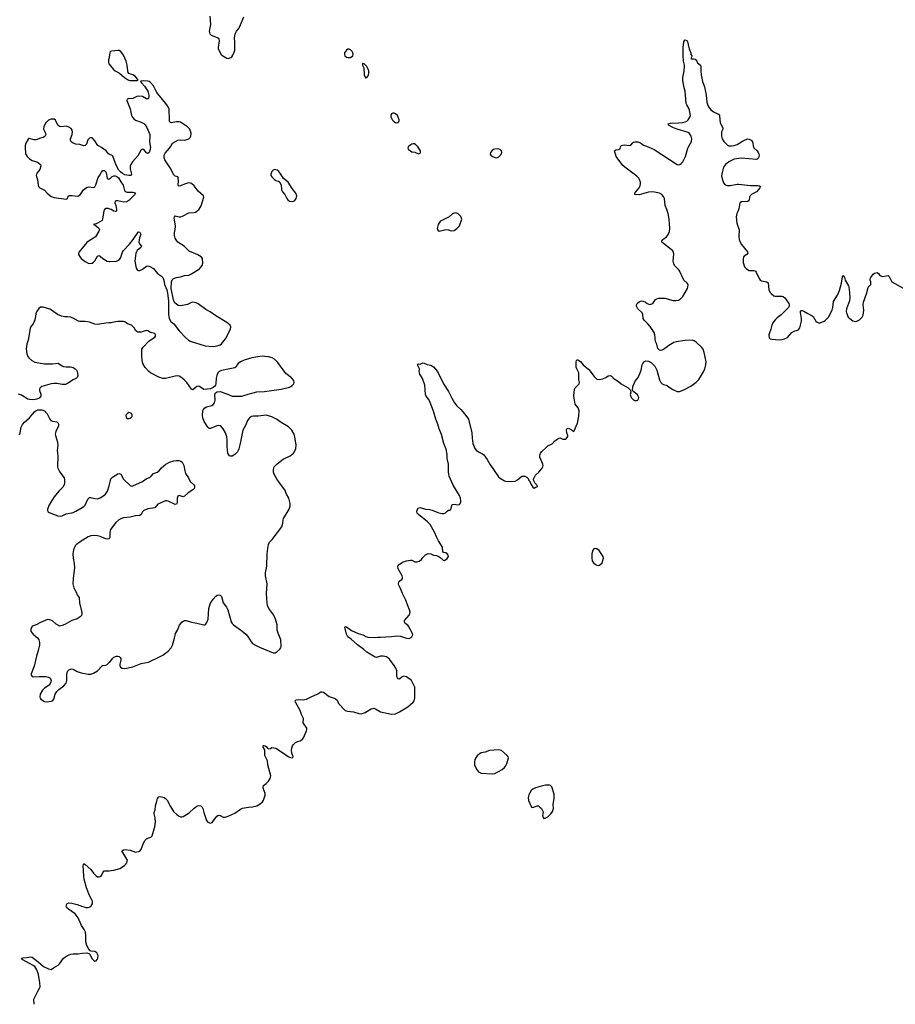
# Model space of a CAD drawing. Header units: inches. Extents: x 1649826 to 1814874, y 507393 to 641959.
# Tile 2 of 131: x 1688685 to 1701557, y 507393 to 521859. Entities that reach past the tile are written whole.
import ezdxf

# ---------------------------------------------------------------- set-up
doc = ezdxf.new("R2010")
doc.units = ezdxf.units.IN
doc.header["$MEASUREMENT"] = 0
for name, color, linetype in [('B6580', 7, 'Continuous'), ('B6581', 7, 'Continuous'), ('B6582', 7, 'Continuous'), ('B6590', 7, 'Continuous'), ('B6591', 7, 'Continuous'), ('B6592', 7, 'Continuous'), ('B7501', 7, 'Continuous')]:
    doc.layers.add(name, color=color, linetype=linetype)

msp = doc.modelspace()

# ---------------------------------------------------------------- linework, layer by layer
at = {"layer": 'B6580', "color": 6, "elevation": 300}
msp.add_lwpolyline([(1688896, 507393), (1688895, 507470), (1688950, 507586), (1688978, 507630), (1688985, 507650), (1688982, 507710), (1688963, 507830), (1688939, 507899), (1688907, 507947), (1688885, 507965), (1688829, 507990), (1688730, 508046), (1688712, 508070), (1688730, 508078), (1688790, 508080), (1688850, 508089), (1688870, 508086), (1688959, 508019), (1689036, 507950), (1689110, 507914), (1689150, 507905), (1689181, 507930), (1689250, 507969), (1689270, 507987), (1689329, 508071), (1689390, 508112), (1689436, 508130), (1689470, 508135), (1689547, 508133), (1689610, 508145), (1689671, 508151), (1689701, 508141), (1689713, 508133), (1689750, 508061), (1689770, 508039), (1689790, 508028), (1689810, 508034), (1689824, 508050), (1689834, 508070), (1689837, 508110), (1689821, 508150), (1689790, 508169), (1689735, 508175), (1689720, 508180), (1689701, 508201), (1689670, 508255), (1689657, 508310), (1689657, 508410), (1689652, 508452), (1689633, 508493), (1689593, 508550), (1689545, 508665), (1689501, 508721), (1689402, 508790), (1689379, 508810), (1689369, 508830), (1689379, 508870), (1689410, 508882), (1689450, 508880), (1689530, 508860), (1689610, 508829), (1689663, 508817), (1689690, 508817), (1689730, 508828), (1689748, 508852), (1689755, 508870), (1689755, 508910), (1689748, 508930), (1689712, 508992), (1689666, 509106), (1689633, 509230), (1689626, 509273), (1689625, 509365), (1689617, 509423), (1689623, 509450), (1689630, 509461), (1689650, 509448), (1689732, 509372), (1689770, 509322), (1689810, 509281), (1689830, 509268), (1689850, 509265), (1689870, 509271), (1689890, 509284), (1689910, 509331), (1689928, 509352), (1690000, 509356)], dxfattribs=at)
at = {"layer": 'B6581', "color": 6, "elevation": 400}
for points in [[(1688766, 520000), (1688765, 519985), (1688772, 519890), (1688793, 519850), (1688830, 519815), (1688867, 519790), (1688946, 519766), (1688993, 519730), (1688996, 519710), (1688980, 519660), (1688940, 519610), (1688931, 519590), (1688929, 519570), (1688946, 519510), (1688956, 519430), (1688964, 519410), (1688982, 519390), (1689052, 519352), (1689090, 519310), (1689150, 519263), (1689190, 519247), (1689370, 519221), (1689388, 519232), (1689393, 519250), (1689408, 519270), (1689424, 519276), (1689456, 519276), (1689530, 519265), (1689550, 519269), (1689574, 519286), (1689623, 519357), (1689666, 519394), (1689703, 519403), (1689770, 519395), (1689790, 519404), (1689806, 519434), (1689839, 519541), (1689865, 519575), (1689890, 519621), (1689910, 519641), (1689930, 519645), (1689949, 519629), (1689958, 519610), (1689970, 519533), (1689982, 519522), (1689990, 519517), (1690000, 519520)], [(1690000, 519883), (1689990, 519890), (1689957, 519930), (1689890, 519980), (1689853, 520000)], [(1690000, 519082), (1689990, 519085), (1689957, 519083), (1689931, 519069), (1689921, 519050), (1689905, 518930), (1689897, 518910), (1689830, 518868), (1689810, 518859), (1689784, 518856), (1689772, 518850), (1689790, 518843), (1689850, 518795), (1689857, 518770), (1689851, 518750), (1689801, 518670), (1689772, 518648), (1689705, 518610), (1689670, 518584), (1689561, 518450), (1689552, 518430), (1689552, 518410), (1689572, 518370), (1689591, 518350), (1689650, 518306), (1689690, 518282), (1689710, 518277), (1689750, 518282), (1689770, 518295), (1689790, 518317), (1689830, 518385), (1689850, 518394), (1689870, 518385), (1689910, 518351), (1689970, 518312), (1690000, 518308)], [(1690000, 517403), (1689950, 517401), (1689830, 517379), (1689790, 517385), (1689713, 517413), (1689650, 517425), (1689570, 517427), (1689550, 517432), (1689470, 517475), (1689430, 517489), (1689390, 517493), (1689350, 517491), (1689301, 517501), (1689240, 517530), (1689170, 517582), (1689130, 517604), (1689030, 517633), (1688990, 517635), (1688965, 517615), (1688933, 517567), (1688923, 517537), (1688914, 517470), (1688904, 517436), (1688882, 517390), (1688851, 517350), (1688838, 517322), (1688812, 517150), (1688792, 517090), (1688782, 517022), (1688789, 516950), (1688804, 516910), (1688818, 516890), (1688863, 516850), (1688910, 516827), (1689050, 516802), (1689110, 516805), (1689170, 516801), (1689250, 516814), (1689298, 516778), (1689330, 516764), (1689370, 516758), (1689430, 516757), (1689470, 516749), (1689503, 516730), (1689520, 516710), (1689529, 516690), (1689538, 516630), (1689530, 516602), (1689519, 516590), (1689470, 516568), (1689390, 516513), (1689359, 516501), (1689310, 516499), (1689230, 516513), (1689190, 516516), (1689150, 516509), (1689011, 516469), (1688985, 516450), (1688975, 516430), (1688975, 516410), (1688997, 516357), (1688995, 516330), (1688970, 516300), (1688936, 516284), (1688890, 516274), (1688830, 516278), (1688806, 516286), (1688710, 516343), (1688670, 516357)], [(1688682, 515758), (1688692, 515788), (1688706, 515870), (1688726, 515910), (1688755, 515945), (1688828, 516010), (1688904, 516096), (1688930, 516118), (1688953, 516127), (1688990, 516129), (1689010, 516127), (1689049, 516110), (1689090, 516070), (1689128, 515990), (1689145, 515970), (1689170, 515959), (1689230, 515953), (1689241, 515941), (1689250, 515930), (1689256, 515910), (1689254, 515890), (1689216, 515810), (1689209, 515770), (1689211, 515750), (1689241, 515650), (1689248, 515610), (1689237, 515530), (1689248, 515450), (1689240, 515290), (1689246, 515270), (1689277, 515210), (1689338, 515130), (1689344, 515104), (1689342, 515050), (1689340, 515030), (1689324, 514996), (1689259, 514930), (1689193, 514847), (1689119, 514730), (1689093, 514670), (1689094, 514650), (1689104, 514630), (1689118, 514618), (1689248, 514568), (1689290, 514564), (1689310, 514569), (1689370, 514600), (1689470, 514621), (1689510, 514638), (1689604, 514690), (1689630, 514707), (1689650, 514728), (1689686, 514814), (1689710, 514837), (1689730, 514840), (1689790, 514823), (1689830, 514821), (1689870, 514835), (1689910, 514861), (1689948, 514890), (1689975, 514930), (1690000, 515010)], [(1690000, 514230), (1689974, 514226), (1689950, 514230), (1689870, 514265), (1689830, 514275), (1689770, 514280), (1689730, 514276), (1689690, 514260), (1689572, 514190), (1689519, 514150), (1689502, 514130), (1689476, 514070), (1689467, 514010), (1689471, 513950), (1689488, 513870), (1689490, 513810), (1689471, 513650), (1689465, 513570), (1689480, 513510), (1689517, 513450), (1689529, 513409), (1689562, 513370), (1689564, 513290), (1689598, 513150), (1689600, 513130), (1689593, 513107), (1689575, 513085), (1689530, 513057), (1689450, 513031), (1689350, 512971), (1689310, 512956), (1689271, 512951), (1689257, 512957), (1689220, 512980), (1689170, 513027), (1689130, 513042), (1689095, 513045), (1688990, 513002), (1688930, 512970), (1688871, 512950), (1688850, 512906), (1688850, 512870), (1688882, 512830), (1688952, 512772), (1688968, 512748), (1688977, 512710), (1688975, 512670), (1688957, 512590), (1688932, 512510), (1688897, 512363), (1688855, 512250), (1688856, 512230), (1688867, 512207), (1688882, 512202), (1688970, 512209), (1689070, 512207), (1689110, 512199), (1689129, 512189), (1689138, 512178), (1689147, 512150), (1689145, 512130), (1689135, 512105), (1689117, 512083), (1689050, 512037), (1689020, 512010), (1688985, 511950), (1688980, 511910), (1688985, 511890), (1688996, 511876), (1689050, 511844), (1689090, 511837), (1689150, 511846), (1689170, 511854), (1689186, 511874), (1689209, 511950), (1689233, 511987), (1689262, 512018), (1689332, 512070), (1689367, 512110), (1689380, 512150), (1689379, 512230), (1689382, 512270), (1689392, 512290), (1689410, 512307), (1689430, 512318), (1689450, 512321), (1689470, 512316), (1689530, 512283), (1689590, 512261), (1689690, 512241), (1689730, 512243), (1689770, 512257), (1689830, 512294), (1689896, 512364), (1689910, 512370), (1689950, 512376), (1689970, 512385), (1690000, 512413)]]:
    msp.add_lwpolyline(points, dxfattribs=at)
at = {"layer": 'B6582', "color": 6, "elevation": 400}
for points in [[(1690000, 521306), (1689989, 521269), (1689989, 521230), (1689998, 521210), (1690000, 521208)], [(1689853, 520000), (1689832, 520012), (1689790, 520081), (1689767, 520110), (1689750, 520121), (1689730, 520124), (1689710, 520116), (1689688, 520092), (1689666, 520030), (1689650, 520009), (1689630, 520007), (1689570, 520025), (1689510, 520031), (1689470, 520043), (1689443, 520063), (1689430, 520090), (1689431, 520110), (1689455, 520170), (1689462, 520210), (1689457, 520237), (1689440, 520260), (1689410, 520282), (1689373, 520293), (1689290, 520283), (1689269, 520289), (1689244, 520310), (1689210, 520382), (1689190, 520398), (1689150, 520399), (1689110, 520382), (1689070, 520342), (1689040, 520290), (1689037, 520250), (1689065, 520190), (1689069, 520170), (1689056, 520144), (1689032, 520130), (1688990, 520120), (1688930, 520094), (1688896, 520096), (1688827, 520113), (1688810, 520102), (1688776, 520044), (1688767, 520013), (1688766, 520000)]]:
    msp.add_lwpolyline(points, dxfattribs=at)
at = {"layer": 'B6590', "color": 6, "elevation": 300}
msp.add_lwpolyline([(1690000, 509356), (1690030, 509357), (1690070, 509365), (1690156, 509390), (1690226, 509430), (1690247, 509450), (1690261, 509470), (1690267, 509490), (1690268, 509510), (1690248, 509550), (1690202, 509622), (1690193, 509630), (1690190, 509650), (1690210, 509662), (1690234, 509666), (1690310, 509657), (1690390, 509630), (1690450, 509644), (1690472, 509668), (1690502, 509750), (1690530, 509803), (1690550, 509823), (1690570, 509835), (1690611, 509849), (1690635, 509870), (1690668, 509988), (1690671, 510000)], dxfattribs=at)
at = {"layer": 'B6591', "color": 6}
for points, elevation in [([(1690000, 518308), (1690010, 518307), (1690110, 518310), (1690149, 518331), (1690166, 518354), (1690197, 518443), (1690212, 518470), (1690300, 518560), (1690355, 518630), (1690425, 518735), (1690430, 518740), (1690450, 518736), (1690458, 518730), (1690468, 518710), (1690447, 518653), (1690439, 518590), (1690447, 518567), (1690476, 518530), (1690465, 518510), (1690411, 518470), (1690393, 518430), (1690380, 518310), (1690398, 518210), (1690410, 518186), (1690419, 518179), (1690430, 518172), (1690450, 518174), (1690490, 518192), (1690550, 518240), (1690570, 518241), (1690590, 518236), (1690650, 518202), (1690710, 518132), (1690770, 518090), (1690791, 518070), (1690806, 518030), (1690814, 517970), (1690846, 517890), (1690860, 517840), (1690872, 517730), (1690874, 517530), (1690885, 517470), (1690906, 517427), (1690950, 517390), (1691029, 517289), (1691123, 517190), (1691166, 517150), (1691190, 517134), (1691410, 517067), (1691530, 517058), (1691590, 517065), (1691630, 517081), (1691650, 517095), (1691711, 517170), (1691785, 517310), (1691788, 517348), (1691778, 517370), (1691732, 517410), (1691570, 517509), (1691486, 517566), (1691420, 517600), (1691310, 517683), (1691279, 517699), (1691230, 517710), (1691210, 517705), (1691150, 517677), (1691050, 517656), (1691021, 517661), (1690994, 517674), (1690962, 517702), (1690944, 517744), (1690913, 517910), (1690916, 518010), (1690925, 518035), (1690945, 518055), (1690990, 518073), (1691050, 518081), (1691110, 518099), (1691172, 518108), (1691210, 518124), (1691330, 518199), (1691368, 518250), (1691377, 518283), (1691371, 518350), (1691354, 518374), (1691304, 518404), (1691179, 518459), (1691103, 518530), (1691011, 518591), (1690984, 518624), (1690971, 518651), (1690962, 518690), (1690963, 518730), (1690977, 518810), (1690977, 518830), (1690955, 518945), (1690959, 518961), (1690970, 518977), (1691030, 518963), (1691056, 518964), (1691078, 518970), (1691170, 519019), (1691250, 519024), (1691270, 519030), (1691290, 519044), (1691324, 519076), (1691354, 519126), (1691390, 519250), (1691388, 519270), (1691310, 519341), (1691250, 519419), (1691211, 519451), (1691197, 519457), (1691170, 519461), (1691150, 519458), (1691110, 519445), (1691050, 519417), (1691030, 519414), (1691020, 519420), (1691013, 519430), (1691022, 519490), (1691016, 519536), (1691009, 519549), (1690970, 519562), (1690945, 519585), (1690905, 519670), (1690821, 519801), (1690809, 519830), (1690807, 519850), (1690810, 519870), (1690823, 519897), (1690887, 519970), (1690906, 520000)], 400), ([(1690604, 520000), (1690606, 519990), (1690604, 519950), (1690590, 519910), (1690570, 519895), (1690550, 519904), (1690510, 519953), (1690490, 519959), (1690470, 519945), (1690420, 519860), (1690345, 519770), (1690320, 519730), (1690311, 519709), (1690309, 519670), (1690330, 519590), (1690325, 519575), (1690315, 519570), (1690290, 519570), (1690230, 519579), (1690198, 519598), (1690165, 519625), (1690145, 519650), (1690103, 519723), (1690056, 519856), (1690046, 519866), (1690010, 519877), (1690000, 519883)], 400), ([(1690671, 510000), (1690683, 510070), (1690675, 510135), (1690660, 510190), (1690661, 510210), (1690676, 510250), (1690682, 510310), (1690703, 510377), (1690710, 510417), (1690730, 510442), (1690750, 510445), (1690790, 510437), (1690810, 510431), (1690830, 510415), (1690854, 510390), (1690900, 510300), (1690947, 510227), (1690998, 510178), (1691030, 510157), (1691050, 510149), (1691070, 510148), (1691090, 510154), (1691139, 510181), (1691175, 510205), (1691250, 510273), (1691290, 510303), (1691312, 510312), (1691350, 510308), (1691370, 510291), (1691380, 510270), (1691394, 510210), (1691433, 510093), (1691451, 510070), (1691490, 510055), (1691515, 510065), (1691582, 510158), (1691608, 510172), (1691630, 510168), (1691676, 510144), (1691690, 510140), (1691710, 510144), (1691760, 510160), (1691850, 510203), (1691930, 510260), (1691963, 510277), (1692048, 510290), (1692110, 510292), (1692171, 510309), (1692222, 510338), (1692254, 510366), (1692270, 510390), (1692293, 510467), (1692294, 510490), (1692264, 510570), (1692264, 510590), (1692270, 510610), (1692310, 510638), (1692344, 510670), (1692367, 510710), (1692375, 510750), (1692332, 510910), (1692326, 510970), (1692289, 511050), (1692287, 511130), (1692264, 511170), (1692264, 511190), (1692270, 511195), (1692292, 511192), (1692310, 511179), (1692330, 511155), (1692350, 511147), (1692370, 511151), (1692390, 511166), (1692450, 511157), (1692550, 511093), (1692630, 511033), (1692650, 511024), (1692690, 511016), (1692704, 511030), (1692684, 511084), (1692681, 511130), (1692684, 511156), (1692697, 511190), (1692710, 511212), (1692740, 511240), (1692770, 511253), (1692810, 511264), (1692838, 511282), (1692858, 511310), (1692902, 511410), (1692908, 511430), (1692907, 511450), (1692853, 511530), (1692856, 511590), (1692849, 511610), (1692828, 511650), (1692807, 511710), (1692738, 511830), (1692736, 511850), (1692750, 511864), (1692790, 511870), (1692853, 511867), (1692903, 511877), (1692970, 511910), (1693068, 511952), (1693110, 511984), (1693130, 511984), (1693150, 511977), (1693235, 511915), (1693310, 511893), (1693330, 511881), (1693350, 511861), (1693374, 511814), (1693392, 511792), (1693448, 511728), (1693470, 511712), (1693502, 511702), (1693590, 511689), (1693670, 511664), (1693710, 511659), (1693762, 511678), (1693850, 511735), (1693890, 511745), (1693916, 511736), (1693990, 511688), (1694150, 511656), (1694210, 511663), (1694270, 511690), (1694390, 511762), (1694470, 511830), (1694485, 511850), (1694496, 511890), (1694492, 512050), (1694457, 512130), (1694444, 512150), (1694370, 512202), (1694350, 512210), (1694330, 512212), (1694310, 512203), (1694270, 512172), (1694250, 512175), (1694238, 512190), (1694231, 512210), (1694227, 512290), (1694217, 512330), (1694192, 512372), (1694122, 512462), (1694076, 512496), (1694030, 512508), (1693990, 512508), (1693930, 512490), (1693910, 512493), (1693790, 512568), (1693746, 512606), (1693650, 512673), (1693558, 512758), (1693510, 512792), (1693491, 512830), (1693466, 512934), (1693470, 512942), (1693490, 512939), (1693565, 512885), (1693660, 512840), (1693730, 512819), (1693775, 512795), (1693805, 512785), (1693897, 512783), (1693951, 512789), (1693990, 512787), (1694070, 512794), (1694150, 512795), (1694230, 512807), (1694282, 512802), (1694370, 512770), (1694410, 512768), (1694438, 512782), (1694449, 512790), (1694461, 512810), (1694465, 512830), (1694400, 512950), (1694390, 512962), (1694350, 512990), (1694340, 513010), (1694343, 513030), (1694410, 513110), (1694420, 513130), (1694425, 513155), (1694417, 513190), (1694384, 513264), (1694364, 513330), (1694312, 513430), (1694284, 513504), (1694257, 513550), (1694255, 513570), (1694265, 513610), (1694304, 513636), (1694313, 513650), (1694315, 513670), (1694309, 513690), (1694250, 513790), (1694244, 513830), (1694250, 513846), (1694315, 513890), (1694370, 513907), (1694430, 513919), (1694450, 513919), (1694495, 513895), (1694530, 513896), (1694556, 513904), (1694590, 513926), (1694610, 513956), (1694650, 513996), (1694690, 514018), (1694730, 514011), (1694770, 513990), (1694810, 513986), (1694838, 513978), (1694862, 513962), (1694910, 513919), (1694930, 513915), (1694970, 513943), (1694989, 513970), (1694986, 513990), (1694970, 514012), (1694950, 514027), (1694913, 514033), (1694905, 514045), (1694900, 514110), (1694841, 514201), (1694816, 514250), (1694784, 514330), (1694720, 514440), (1694682, 514482), (1694546, 514590), (1694530, 514610), (1694525, 514630), (1694527, 514653), (1694541, 514679), (1694550, 514686), (1694570, 514690), (1694650, 514668), (1694710, 514663), (1694750, 514651), (1694830, 514618), (1694890, 514603), (1694918, 514602), (1694945, 514615), (1694970, 514640), (1694990, 514652), (1695009, 514651), (1695024, 514656), (1695037, 514723), (1695044, 514736), (1695070, 514742), (1695130, 514730), (1695150, 514735), (1695170, 514768), (1695172, 514790), (1695165, 514830), (1695150, 514867), (1695058, 515018), (1695000, 515150), (1694990, 515210), (1694988, 515328), (1694969, 515410), (1694968, 515470), (1694955, 515550), (1694922, 515630), (1694884, 515764), (1694851, 515850), (1694834, 515914), (1694801, 515990), (1694766, 516106), (1694717, 516237), (1694700, 516280), (1694660, 516330), (1694652, 516350), (1694639, 516490), (1694605, 516585), (1694567, 516650), (1694557, 516690), (1694561, 516730), (1694541, 516770), (1694535, 516790), (1694540, 516800), (1694550, 516805), (1694570, 516796), (1694610, 516818), (1694630, 516815), (1694674, 516794), (1694730, 516783), (1694770, 516759), (1694825, 516690), (1694913, 516510), (1694990, 516395), (1695037, 516297), (1695076, 516230), (1695110, 516187), (1695171, 516131), (1695230, 516065), (1695283, 515990), (1695331, 515790), (1695336, 515710), (1695347, 515630), (1695378, 515558), (1695396, 515536), (1695431, 515510), (1695490, 515482), (1695506, 515466), (1695559, 515399), (1695598, 515330), (1695724, 515144), (1695750, 515122), (1695810, 515085), (1695830, 515078), (1695866, 515074), (1695970, 515080), (1696002, 515098), (1696069, 515150), (1696110, 515152), (1696138, 515138), (1696158, 515118), (1696171, 515090), (1696187, 515070), (1696190, 515054), (1696205, 515030), (1696230, 514992), (1696250, 514974), (1696270, 514992), (1696290, 514994), (1696298, 515010), (1696256, 515056), (1696243, 515083), (1696239, 515110), (1696246, 515130), (1696270, 515167), (1696317, 515210), (1696364, 515270), (1696377, 515290), (1696381, 515310), (1696377, 515330), (1696332, 515430), (1696329, 515451), (1696343, 515490), (1696363, 515517), (1696424, 515576), (1696450, 515596), (1696513, 515627), (1696554, 515670), (1696610, 515711), (1696630, 515714), (1696670, 515697), (1696690, 515694), (1696710, 515696), (1696719, 515701), (1696745, 515735), (1696745, 515750), (1696729, 515790), (1696721, 515830), (1696729, 515850), (1696750, 515859), (1696790, 515839), (1696810, 515818), (1696830, 515811), (1696884, 515930), (1696907, 516033), (1696909, 516110), (1696896, 516156), (1696850, 516212), (1696831, 516330), (1696840, 516430), (1696851, 516450), (1696910, 516510), (1696912, 516530), (1696906, 516570), (1696907, 516650), (1696903, 516670), (1696873, 516730), (1696866, 516754), (1696866, 516834), (1696870, 516852), (1696879, 516861), (1696890, 516864), (1696930, 516837), (1696970, 516788), (1697050, 516721), (1697130, 516617), (1697170, 516580), (1697210, 516572), (1697258, 516582), (1697300, 516600), (1697334, 516626), (1697370, 516631), (1697398, 516610), (1697411, 516591), (1697490, 516545), (1697527, 516510), (1697631, 516450), (1697661, 516421), (1697666, 516410), (1697667, 516387), (1697661, 516350), (1697672, 516310), (1697710, 516273), (1697730, 516264), (1697750, 516262), (1697771, 516270), (1697784, 516290), (1697785, 516310), (1697768, 516348), (1697713, 516390), (1697694, 516410), (1697700, 516470), (1697732, 516550), (1697777, 516603), (1697808, 516670), (1697820, 516710), (1697834, 516786), (1697843, 516810), (1697870, 516839), (1697890, 516847), (1697930, 516843), (1697970, 516823), (1698020, 516770), (1698050, 516711), (1698090, 516567), (1698110, 516530), (1698128, 516510), (1698150, 516498), (1698190, 516490), (1698210, 516481), (1698248, 516448), (1698284, 516424), (1698350, 516396), (1698384, 516396), (1698450, 516420), (1698550, 516477), (1698630, 516533), (1698668, 516572), (1698695, 516610), (1698736, 516684), (1698756, 516730), (1698773, 516790), (1698776, 516830), (1698749, 516970), (1698730, 517016), (1698708, 517050), (1698630, 517122), (1698602, 517142), (1698570, 517150), (1698470, 517146), (1698334, 517126), (1698303, 517117), (1698227, 517073), (1698150, 517013), (1698110, 516999), (1698090, 517004), (1698068, 517030), (1698052, 517090), (1698034, 517130), (1698026, 517170), (1698028, 517190), (1698022, 517230), (1698010, 517261), (1697952, 517350), (1697920, 517390), (1697865, 517445), (1697852, 517470), (1697843, 517530), (1697834, 517550), (1697774, 517610), (1697753, 517650), (1697752, 517670), (1697763, 517690), (1697790, 517713), (1697810, 517722), (1697830, 517727), (1697850, 517725), (1697884, 517710), (1697910, 517688), (1697950, 517673), (1697990, 517687), (1698033, 517747), (1698050, 517759), (1698074, 517766), (1698170, 517767), (1698290, 517733), (1698330, 517732), (1698370, 517739), (1698401, 517759), (1698434, 517790), (1698501, 517910), (1698508, 517930), (1698510, 517970), (1698498, 517990), (1698450, 518030), (1698383, 518170), (1698370, 518190), (1698311, 518250), (1698300, 518270), (1698292, 518310), (1698299, 518419), (1698293, 518450), (1698285, 518465), (1698126, 518590), (1698124, 518610), (1698140, 518630), (1698192, 518670), (1698210, 518690), (1698236, 518744), (1698242, 518790), (1698232, 518930), (1698218, 519010), (1698200, 519070), (1698172, 519130), (1698163, 519230), (1698150, 519263), (1698127, 519290), (1698091, 519310), (1697990, 519328), (1697930, 519325), (1697790, 519288), (1697729, 519290), (1697729, 519310), (1697741, 519330), (1697790, 519390), (1697804, 519416), (1697811, 519450), (1697809, 519471), (1697796, 519510), (1697785, 519530), (1697759, 519558), (1697580, 519690), (1697550, 519719), (1697454, 519850), (1697429, 519930), (1697450, 519945), (1697486, 519950), (1697510, 519962), (1697518, 519990), (1697524, 520000)], 300), ([(1694408, 520000), (1694394, 519990), (1694392, 519970), (1694402, 519950), (1694431, 519930), (1694450, 519920), (1694493, 519913), (1694550, 519889), (1694570, 519896), (1694576, 519910), (1694575, 519930), (1694531, 520000)], 400), ([(1697898, 520000), (1697970, 519973), (1698010, 519951), (1698350, 519733), (1698370, 519728), (1698390, 519732), (1698410, 519744), (1698431, 519769), (1698473, 519847), (1698507, 519973), (1698522, 520000)], 300), ([(1699469, 520000), (1699470, 519990), (1699477, 519977), (1699527, 519930), (1699543, 519910), (1699551, 519890), (1699556, 519870), (1699544, 519830), (1699528, 519812), (1699514, 519806), (1699290, 519826), (1699190, 519810), (1699110, 519770), (1699059, 519730), (1699033, 519690), (1699010, 519616), (1699003, 519563), (1699010, 519521), (1699030, 519462), (1699050, 519437), (1699070, 519427), (1699090, 519422), (1699130, 519424), (1699230, 519444), (1699250, 519444), (1699430, 519424), (1699542, 519422), (1699559, 519419), (1699574, 519410), (1699567, 519390), (1699553, 519370), (1699515, 519330), (1699450, 519294), (1699424, 519270), (1699413, 519250), (1699408, 519210), (1699402, 519198), (1699391, 519190), (1699374, 519186), (1699296, 519184), (1699270, 519170), (1699258, 519082), (1699248, 519052), (1699225, 519010), (1699217, 518963), (1699228, 518868), (1699261, 518770), (1699256, 518670), (1699261, 518630), (1699275, 518590), (1699294, 518554), (1699382, 518450), (1699389, 518430), (1699372, 518410), (1699334, 518386), (1699323, 518370), (1699318, 518350), (1699320, 518290), (1699342, 518230), (1699370, 518199), (1699410, 518176), (1699474, 518174), (1699490, 518170), (1699502, 518162), (1699513, 518150), (1699555, 518055), (1699570, 518033), (1699590, 518023), (1699670, 518010), (1699690, 517991), (1699699, 517890), (1699714, 517854), (1699730, 517835), (1699770, 517804), (1699790, 517798), (1699890, 517799), (1699910, 517790), (1699931, 517771), (1699990, 517690), (1699998, 517670), (1699998, 517650), (1699986, 517630), (1699878, 517522), (1699819, 517481), (1699790, 517450), (1699757, 517403), (1699742, 517370), (1699729, 517310), (1699700, 517230), (1699704, 517184), (1699717, 517170), (1699743, 517163), (1699850, 517154), (1699890, 517158), (1699929, 517171), (1699970, 517192), (1700000, 517225)], 300), ([(1690000, 519520), (1690010, 519523), (1690046, 519554), (1690070, 519563), (1690090, 519563), (1690115, 519555), (1690137, 519537), (1690170, 519475), (1690206, 519426), (1690228, 519350), (1690238, 519338), (1690250, 519330), (1690267, 519327), (1690350, 519325), (1690370, 519320), (1690386, 519310), (1690379, 519290), (1690290, 519203), (1690258, 519182), (1690216, 519176), (1690130, 519197), (1690110, 519198), (1690088, 519192), (1690085, 519170), (1690099, 519130), (1690108, 519072), (1690107, 519053), (1690097, 519043), (1690090, 519040), (1690070, 519045), (1690031, 519071), (1690000, 519082)], 400), ([(1690000, 512413), (1690010, 512422), (1690050, 512475), (1690070, 512491), (1690110, 512507), (1690130, 512508), (1690150, 512502), (1690164, 512490), (1690172, 512472), (1690173, 512450), (1690159, 512390), (1690158, 512370), (1690166, 512346), (1690191, 512332), (1690230, 512327), (1690350, 512353), (1690470, 512402), (1690578, 512422), (1690729, 512491), (1690790, 512524), (1690870, 512582), (1690910, 512630), (1690930, 512670), (1690962, 512770), (1690978, 512842), (1691005, 512890), (1691036, 512964), (1691070, 513006), (1691090, 513023), (1691110, 513033), (1691133, 513033), (1691210, 513006), (1691290, 512994), (1691390, 512966), (1691410, 512967), (1691422, 512978), (1691437, 513003), (1691454, 513050), (1691468, 513210), (1691485, 513275), (1691499, 513301), (1691530, 513343), (1691570, 513390), (1691590, 513406), (1691610, 513409), (1691630, 513402), (1691650, 513386), (1691678, 513290), (1691727, 513227), (1691746, 513190), (1691794, 513014), (1691807, 512990), (1691830, 512967), (1691950, 512879), (1692009, 512829), (1692037, 512797), (1692090, 512717), (1692110, 512696), (1692150, 512669), (1692210, 512639), (1692410, 512558), (1692441, 512559), (1692464, 512570), (1692510, 512610), (1692523, 512630), (1692530, 512650), (1692525, 512750), (1692485, 512845), (1692472, 512890), (1692468, 512910), (1692469, 512970), (1692448, 513050), (1692421, 513110), (1692349, 513209), (1692330, 513250), (1692321, 513290), (1692314, 513430), (1692324, 513570), (1692299, 513690), (1692299, 513730), (1692319, 513830), (1692322, 514010), (1692331, 514090), (1692343, 514150), (1692359, 514181), (1692397, 514223), (1692539, 514410), (1692556, 514464), (1692558, 514510), (1692564, 514530), (1692646, 514670), (1692663, 514710), (1692663, 514750), (1692640, 514830), (1692606, 514886), (1692584, 514950), (1692475, 515095), (1692424, 515184), (1692414, 515210), (1692414, 515250), (1692427, 515290), (1692468, 515332), (1692560, 515400), (1692662, 515450), (1692712, 515488), (1692727, 515510), (1692743, 515557), (1692751, 515610), (1692731, 515730), (1692718, 515770), (1692688, 515830), (1692639, 515879), (1692530, 515941), (1692459, 515990), (1692390, 516023), (1692310, 516048), (1692270, 516046), (1692190, 516032), (1692124, 516036), (1692091, 516030), (1692066, 516010), (1692036, 515970), (1692005, 515895), (1691964, 515830), (1691928, 515632), (1691908, 515552), (1691899, 515530), (1691887, 515510), (1691850, 515473), (1691810, 515448), (1691785, 515445), (1691770, 515450), (1691745, 515490), (1691733, 515590), (1691735, 515690), (1691729, 515730), (1691711, 515790), (1691676, 515850), (1691650, 515879), (1691630, 515890), (1691610, 515895), (1691585, 515890), (1691490, 515853), (1691470, 515851), (1691450, 515874), (1691397, 515957), (1691378, 516010), (1691372, 516050), (1691379, 516110), (1691388, 516132), (1691406, 516154), (1691430, 516170), (1691510, 516190), (1691530, 516206), (1691549, 516230), (1691558, 516270), (1691555, 516350), (1691565, 516375), (1691589, 516391), (1691630, 516396), (1691730, 516363), (1691810, 516327), (1691950, 516327), (1692043, 516357), (1692170, 516390), (1692286, 516394), (1692530, 516431), (1692650, 516462), (1692671, 516470), (1692690, 516484), (1692713, 516510), (1692720, 516530), (1692716, 516556), (1692679, 516599), (1692600, 516660), (1692481, 516821), (1692430, 516873), (1692398, 516890), (1692345, 516905), (1692290, 516913), (1692250, 516914), (1692187, 516907), (1692099, 516890), (1691985, 516855), (1691929, 516830), (1691899, 516810), (1691881, 516790), (1691864, 516756), (1691850, 516742), (1691650, 516704), (1691616, 516690), (1691599, 516670), (1691584, 516630), (1691575, 516590), (1691571, 516510), (1691566, 516490), (1691550, 516470), (1691530, 516454), (1691490, 516437), (1691390, 516427), (1691330, 516469), (1691310, 516473), (1691290, 516472), (1691230, 516422), (1691210, 516433), (1691140, 516530), (1691110, 516563), (1691070, 516596), (1691030, 516622), (1690990, 516628), (1690830, 516585), (1690790, 516587), (1690730, 516608), (1690610, 516669), (1690583, 516690), (1690529, 516750), (1690497, 516810), (1690485, 516850), (1690480, 516930), (1690483, 517017), (1690501, 517050), (1690586, 517134), (1690619, 517161), (1690670, 517193), (1690681, 517210), (1690682, 517230), (1690670, 517247), (1690610, 517264), (1690570, 517290), (1690552, 517292), (1690530, 517290), (1690470, 517270), (1690430, 517267), (1690421, 517270), (1690394, 517290), (1690370, 517332), (1690330, 517370), (1690272, 517392), (1690230, 517419), (1690210, 517425), (1690130, 517427), (1690070, 517417), (1690030, 517404), (1690000, 517403)], 400), ([(1690000, 515010), (1690012, 515050), (1690018, 515090), (1690027, 515113), (1690050, 515137), (1690130, 515188), (1690150, 515191), (1690170, 515180), (1690210, 515107), (1690310, 515017), (1690330, 515007), (1690350, 515010), (1690490, 515074), (1690546, 515114), (1690602, 515138), (1690617, 515150), (1690650, 515191), (1690708, 515212), (1690730, 515228), (1690770, 515275), (1690833, 515327), (1690890, 515356), (1690950, 515377), (1690990, 515383), (1691030, 515381), (1691053, 515373), (1691076, 515356), (1691099, 515310), (1691111, 515230), (1691125, 515190), (1691167, 515130), (1691192, 515072), (1691242, 515030), (1691254, 515010), (1691256, 514990), (1691248, 514970), (1691231, 514950), (1691160, 514910), (1691110, 514857), (1691090, 514850), (1691030, 514866), (1691010, 514859), (1691002, 514830), (1690998, 514762), (1690990, 514740), (1690970, 514737), (1690870, 514787), (1690850, 514792), (1690830, 514791), (1690717, 514743), (1690671, 514689), (1690570, 514671), (1690512, 514648), (1690492, 514628), (1690470, 514590), (1690450, 514576), (1690390, 514569), (1690311, 514549), (1690210, 514538), (1690182, 514530), (1690145, 514510), (1690100, 514470), (1690020, 514370), (1690009, 514331), (1690009, 514251), (1690002, 514230), (1690000, 514230)], 400)]:
    msp.add_lwpolyline(points, dxfattribs=dict(at, elevation=elevation))
for points, elevation in [([(1695710, 519962), (1695670, 519956), (1695650, 519950), (1695630, 519936), (1695607, 519910), (1695599, 519890), (1695603, 519883), (1695611, 519870), (1695638, 519850), (1695690, 519831), (1695710, 519834), (1695730, 519845), (1695767, 519890), (1695773, 519910), (1695770, 519930), (1695750, 519951)], 400), ([(1692430, 519656), (1692410, 519649), (1692391, 519630), (1692379, 519590), (1692379, 519570), (1692390, 519551), (1692431, 519510), (1692450, 519498), (1692490, 519488), (1692510, 519470), (1692530, 519430), (1692534, 519370), (1692539, 519350), (1692549, 519329), (1692581, 519290), (1692610, 519233), (1692628, 519210), (1692650, 519195), (1692690, 519189), (1692710, 519193), (1692730, 519205), (1692750, 519230), (1692757, 519270), (1692747, 519310), (1692690, 519379), (1692630, 519470), (1692565, 519525), (1692526, 519590), (1692493, 519630), (1692470, 519647), (1692450, 519655)], 400), ([(1695090, 519021), (1695050, 519007), (1694999, 518961), (1694890, 518911), (1694866, 518894), (1694850, 518875), (1694838, 518850), (1694824, 518790), (1694830, 518766), (1694850, 518753), (1694950, 518775), (1694990, 518770), (1695030, 518759), (1695070, 518764), (1695109, 518790), (1695150, 518830), (1695187, 518930), (1695170, 518966), (1695130, 519006), (1695110, 519018)], 400), ([(1690290, 516086), (1690263, 516070), (1690248, 516050), (1690250, 516014), (1690270, 516001), (1690290, 516001), (1690310, 516007), (1690330, 516018), (1690337, 516030), (1690339, 516050), (1690330, 516073), (1690310, 516083)], 500), ([(1697130, 514090), (1697110, 514066), (1697098, 514010), (1697095, 513950), (1697102, 513910), (1697119, 513879), (1697150, 513853), (1697170, 513843), (1697190, 513841), (1697210, 513845), (1697250, 513878), (1697269, 513950), (1697262, 513970), (1697202, 514062), (1697170, 514083)], 300), ([(1695730, 511130), (1695590, 511121), (1695530, 511099), (1695471, 511089), (1695439, 511070), (1695410, 511043), (1695390, 511016), (1695378, 510990), (1695370, 510950), (1695373, 510910), (1695400, 510850), (1695428, 510810), (1695470, 510787), (1695630, 510779), (1695670, 510784), (1695776, 510844), (1695810, 510870), (1695825, 510890), (1695848, 510932), (1695870, 511010), (1695866, 511030), (1695852, 511050), (1695770, 511120)], 300), ([(1696474, 510614), (1696413, 510613), (1696370, 510605), (1696270, 510573), (1696230, 510554), (1696206, 510534), (1696182, 510498), (1696168, 510470), (1696160, 510430), (1696166, 510386), (1696210, 510291), (1696230, 510282), (1696290, 510310), (1696310, 510308), (1696333, 510290), (1696355, 510270), (1696368, 510250), (1696374, 510230), (1696378, 510210), (1696370, 510170), (1696378, 510138), (1696390, 510125), (1696410, 510126), (1696450, 510145), (1696494, 510190), (1696516, 510224), (1696530, 510270), (1696526, 510330), (1696543, 510423), (1696540, 510480), (1696508, 510588), (1696490, 510610)], 300)]:
    msp.add_lwpolyline(points, close=True, dxfattribs=dict(at, elevation=elevation))
at = {"layer": 'B6592', "color": 6}
for points, elevation in [([(1691479, 521910), (1691491, 521790), (1691470, 521690), (1691479, 521650), (1691501, 521630), (1691590, 521598), (1691607, 521587), (1691615, 521575), (1691618, 521550), (1691603, 521450), (1691605, 521430), (1691645, 521350), (1691670, 521328), (1691730, 521293), (1691750, 521291), (1691790, 521305), (1691805, 521315), (1691821, 521339), (1691840, 521380), (1691848, 521410), (1691848, 521530), (1691844, 521590), (1691854, 521650), (1691871, 521689), (1691908, 521730), (1691919, 521750), (1691980, 521900)], 400), ([(1698522, 520000), (1698563, 520070), (1698567, 520110), (1698557, 520150), (1698530, 520189), (1698510, 520203), (1698350, 520250), (1698296, 520270), (1698225, 520310), (1698219, 520330), (1698250, 520340), (1698370, 520342), (1698430, 520349), (1698470, 520360), (1698490, 520370), (1698512, 520390), (1698535, 520425), (1698544, 520450), (1698527, 520550), (1698490, 520610), (1698482, 520630), (1698469, 520809), (1698450, 520877), (1698432, 520970), (1698432, 521010), (1698454, 521106), (1698460, 521170), (1698459, 521190), (1698441, 521250), (1698436, 521330), (1698437, 521450), (1698450, 521534), (1698463, 521557), (1698470, 521562), (1698490, 521551), (1698506, 521526), (1698512, 521488), (1698527, 521430), (1698550, 521374), (1698551, 521350), (1698565, 521330), (1698562, 521310), (1698552, 521290), (1698562, 521282), (1698590, 521284), (1698617, 521277), (1698638, 521250), (1698647, 521227), (1698693, 521193), (1698700, 521170), (1698696, 521110), (1698702, 521050), (1698722, 520950), (1698750, 520875), (1698778, 520750), (1698785, 520645), (1698808, 520588), (1698842, 520542), (1698884, 520504), (1698959, 520470), (1698974, 520450), (1698976, 520390), (1698984, 520350), (1698996, 520316), (1699023, 520270), (1699021, 520250), (1699004, 520210), (1699003, 520150), (1699014, 520110), (1699037, 520070), (1699090, 520017), (1699110, 520008), (1699150, 520004), (1699190, 520011), (1699230, 520026), (1699310, 520075), (1699350, 520094), (1699390, 520107), (1699410, 520103), (1699450, 520085), (1699462, 520050), (1699469, 520000)], 300), ([(1690000, 521208), (1690066, 521126), (1690087, 521107), (1690154, 521074), (1690224, 521010), (1690270, 520980), (1690290, 520970), (1690310, 520968), (1690410, 520964), (1690428, 520970), (1690390, 521023), (1690350, 521049), (1690290, 521069), (1690282, 521082), (1690273, 521110), (1690267, 521190), (1690252, 521250), (1690210, 521337), (1690172, 521392), (1690150, 521406), (1690130, 521408), (1690041, 521399), (1690017, 521390), (1690009, 521371), (1690001, 521310), (1690000, 521306)], 400), ([(1690906, 520000), (1690934, 520046), (1691010, 520090), (1691050, 520096), (1691110, 520089), (1691130, 520092), (1691170, 520109), (1691190, 520128), (1691203, 520150), (1691208, 520190), (1691186, 520250), (1691150, 520285), (1691050, 520353), (1691030, 520357), (1690990, 520356), (1690910, 520344), (1690901, 520350), (1690890, 520365), (1690886, 520386), (1690884, 520544), (1690874, 520570), (1690850, 520610), (1690701, 520790), (1690650, 520885), (1690610, 520937), (1690590, 520952), (1690570, 520958), (1690510, 520959), (1690466, 520954), (1690462, 520950), (1690476, 520930), (1690522, 520882), (1690570, 520810), (1690586, 520750), (1690585, 520730), (1690577, 520703), (1690570, 520697), (1690550, 520698), (1690489, 520729), (1690430, 520734), (1690407, 520730), (1690350, 520702), (1690282, 520698), (1690267, 520690), (1690259, 520670), (1690309, 520550), (1690330, 520450), (1690339, 520430), (1690363, 520403), (1690390, 520382), (1690470, 520355), (1690512, 520332), (1690532, 520312), (1690555, 520275), (1690597, 520170), (1690599, 520150), (1690593, 520070), (1690604, 520000)], 400), ([(1697524, 520000), (1697530, 520011), (1697570, 520021), (1697650, 520011), (1697670, 520015), (1697698, 520050), (1697710, 520058), (1697730, 520065), (1697770, 520065), (1697813, 520050), (1697856, 520016), (1697898, 520000)], 300), ([(1694531, 520000), (1694530, 520001), (1694510, 520022), (1694490, 520035), (1694470, 520037), (1694452, 520030), (1694408, 520000)], 400)]:
    msp.add_lwpolyline(points, dxfattribs=dict(at, elevation=elevation))
at = {"layer": 'B6592', "color": 6, "elevation": 400}
for points in [[(1693530, 521425), (1693510, 521425), (1693490, 521412), (1693461, 521370), (1693458, 521350), (1693464, 521330), (1693490, 521309), (1693510, 521303), (1693550, 521306), (1693581, 521330), (1693585, 521350), (1693581, 521370), (1693574, 521390), (1693550, 521414)], [(1693730, 521213), (1693726, 521210), (1693727, 521193), (1693742, 521150), (1693749, 521049), (1693770, 521007), (1693790, 521011), (1693810, 521036), (1693819, 521070), (1693817, 521110), (1693810, 521134), (1693790, 521173), (1693750, 521212)], [(1694170, 520487), (1694150, 520477), (1694139, 520450), (1694142, 520430), (1694164, 520384), (1694184, 520364), (1694210, 520350), (1694230, 520346), (1694250, 520348), (1694265, 520370), (1694264, 520390), (1694250, 520429), (1694237, 520450), (1694210, 520474), (1694190, 520484)]]:
    msp.add_lwpolyline(points, close=True, dxfattribs=at)
at = {"layer": 'B7501', "color": 6, "elevation": 300}
msp.add_lwpolyline([(1700000, 517225), (1700035, 517265), (1700070, 517284), (1700121, 517299), (1700140, 517310), (1700154, 517330), (1700180, 517430), (1700180, 517470), (1700164, 517556), (1700165, 517575), (1700173, 517587), (1700190, 517586), (1700210, 517577), (1700270, 517540), (1700334, 517510), (1700350, 517496), (1700390, 517428), (1700410, 517413), (1700430, 517406), (1700450, 517406), (1700510, 517430), (1700530, 517444), (1700573, 517490), (1700628, 517590), (1700639, 517630), (1700650, 517719), (1700708, 517812), (1700738, 517882), (1700766, 517990), (1700779, 518081), (1700790, 518105), (1700810, 518071), (1700820, 518030), (1700867, 517950), (1700874, 517930), (1700883, 517850), (1700888, 517770), (1700884, 517730), (1700840, 517610), (1700836, 517570), (1700840, 517550), (1700866, 517490), (1700887, 517467), (1700930, 517436), (1700950, 517428), (1700970, 517426), (1700991, 517429), (1701031, 517449), (1701068, 517490), (1701082, 517518), (1701096, 517590), (1701082, 517670), (1701087, 517710), (1701135, 517830), (1701156, 517924), (1701170, 517946), (1701195, 517970), (1701195, 518010), (1701189, 518030), (1701189, 518050), (1701195, 518070), (1701230, 518118), (1701250, 518136), (1701290, 518145), (1701312, 518130), (1701330, 518102), (1701366, 518086), (1701450, 518099), (1701464, 518084), (1701507, 518007), (1701670, 517916)], dxfattribs=at)

doc.saveas('drawing.dxf')
